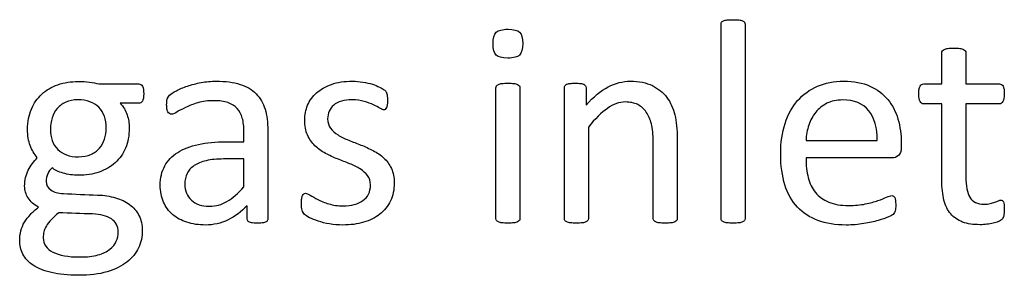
# Model space of a CAD drawing. Header units: inches. Extents: x 0 to 23760, y -13 to 16800.
# Tile 163 of 256: x 4809 to 5329, y 14879 to 15014. Entities that reach past the tile are written whole.
import ezdxf

# ---------------------------------------------------------------- set-up
doc = ezdxf.new("R2010")
doc.units = ezdxf.units.IN
doc.layers.add('1', color=7, linetype='Continuous', true_color=0xffffff)

msp = doc.modelspace()

# ---------------------------------------------------------------- linework, layer by layer
at = {"layer": '1', "color": 2, "linetype": 'Continuous', "lineweight": 25}
for points, knots in [([(5179.861, 14907.716), (5179.688, 14907.976), (5179.602, 14908.322), (5179.602, 14943.012), (5179.602, 14977.268), (5179.602, 15011.929), (5179.688, 15012.304), (5179.861, 15012.592)], [0, 0, 0, 0, 0.0123321, 0.0123321, 0.98849, 0.98849, 1, 1, 1, 1]), ([(5179.861, 15012.592), (5180.063, 15012.91), (5180.381, 15013.169), (5181.362, 15013.573), (5182.025, 15013.717), (5183.641, 15013.948), (5184.68, 15013.977), (5187.19, 15013.977), (5188.257, 15013.948), (5189.873, 15013.717), (5190.536, 15013.573), (5191.46, 15013.169), (5191.777, 15012.91), (5191.979, 15012.592)], [0, 0, 0, 0, 0.164751, 0.164751, 0.3295019, 0.3295019, 0.4942529, 0.4942529, 0.6628352, 0.6628352, 0.8314176, 0.8314176, 1, 1, 1, 1]), ([(5191.979, 15012.592), (5192.181, 15012.304), (5192.296, 15011.929), (5192.296, 14977.268), (5192.296, 14943.012), (5192.296, 14908.322), (5192.181, 14907.976), (5191.979, 14907.716)], [0, 0, 0, 0, 0.01151, 0.01151, 0.9876679, 0.9876679, 1, 1, 1, 1]), ([(5073.139, 14995.281), (5072.014, 14994.214), (5069.936, 14993.666), (5063.935, 14993.666), (5061.887, 14994.214), (5059.694, 14996.291), (5059.146, 14998.282), (5059.146, 15004.196), (5059.694, 15006.216), (5060.819, 15007.284)], [0, 0, 0, 0, 0.2530061, 0.2530061, 0.501193, 0.501193, 0.7493799, 0.7493799, 1, 1, 1, 1]), ([(5060.819, 15007.284), (5061.944, 15008.38), (5064.022, 15008.899), (5070.023, 15008.899), (5072.072, 15008.381), (5074.293, 15006.274), (5074.841, 15004.283), (5074.841, 14998.397), (5074.264, 14996.378), (5073.139, 14995.281)], [0, 0, 0, 0, 0.2490168, 0.2490168, 0.4932905, 0.4932905, 0.7441614, 0.7441614, 1, 1, 1, 1]), ([(5296.307, 14979.99), (5296.307, 14985.472), (5296.307, 14990.953), (5296.307, 14996.81), (5296.393, 14997.128), (5296.566, 14997.445)], [0, 0, 0, 0, 0.9359606, 0.9359606, 1, 1, 1, 1]), ([(5296.566, 14997.445), (5296.768, 14997.762), (5297.086, 14998.022), (5298.067, 14998.484), (5298.73, 14998.657), (5299.538, 14998.743)], [0, 0, 0, 0, 0.5, 0.5, 1, 1, 1, 1]), ([(5299.538, 14998.743), (5300.346, 14998.859), (5301.385, 14998.917), (5303.895, 14998.917), (5304.962, 14998.859), (5305.77, 14998.743)], [0, 0, 0, 0, 0.4942529, 0.4942529, 1, 1, 1, 1]), ([(5305.77, 14998.743), (5306.578, 14998.657), (5307.242, 14998.484), (5308.165, 14998.022), (5308.482, 14997.762), (5308.886, 14997.128), (5309.001, 14996.81), (5309.001, 14990.953), (5309.001, 14985.472), (5309.001, 14979.99)], [0, 0, 0, 0, 0.0567686, 0.0567686, 0.1135371, 0.1135371, 0.1703057, 0.1703057, 1, 1, 1, 1]), ([(4815.147, 14966.66), (4816.474, 14969.805), (4818.334, 14972.416), (4823.023, 14976.758), (4825.877, 14978.412), (4832.487, 14980.711), (4836.093, 14981.288), (4842.094, 14981.288), (4844.056, 14981.173), (4847.692, 14980.711), (4849.394, 14980.394), (4850.981, 14979.99)], [0, 0, 0, 0, 0.2452643, 0.2452643, 0.4889046, 0.4889046, 0.7344486, 0.7344486, 0.8672243, 0.8672243, 1, 1, 1, 1]), ([(4888.199, 14974.046), (4888.892, 14974.739), (4890.097, 14975.53), (4893.479, 14977.307), (4895.441, 14978.114), (4899.827, 14979.615), (4902.251, 14980.215), (4907.472, 14981.202), (4910.127, 14981.432), (4917.772, 14981.432), (4921.985, 14980.884), (4928.967, 14978.634), (4931.794, 14976.96), (4933.958, 14974.797)], [0, 0, 0, 0, 0.1281972, 0.1281972, 0.2581168, 0.2581168, 0.3880364, 0.3880364, 0.5165767, 0.5165767, 0.7582883, 0.7582883, 1, 1, 1, 1]), ([(4961.137, 14968.709), (4962.204, 14971.19), (4963.762, 14973.383), (4967.974, 14977.134), (4970.603, 14978.625), (4976.918, 14980.884), (4980.611, 14981.432), (4986.641, 14981.432), (4988.488, 14981.288), (4990.334, 14980.971)], [0, 0, 0, 0, 0.2915669, 0.2915669, 0.5831337, 0.5831337, 0.8723472, 0.8723472, 1, 1, 1, 1]), ([(4990.334, 14980.971), (4992.181, 14980.682), (4993.857, 14980.287), (4996.826, 14979.355), (4998.096, 14978.865), (4999.163, 14978.316)], [0, 0, 0, 0, 0.504427, 0.504427, 1, 1, 1, 1]), ([(5108.28, 14968.824), (5112.175, 14973.181), (5116.064, 14976.395), (5123.831, 14980.423), (5127.726, 14981.432), (5136.295, 14981.432), (5140.19, 14980.653), (5146.48, 14977.537), (5149.043, 14975.428), (5152.943, 14970.209), (5154.355, 14967.157), (5156.03, 14960.111), (5156.463, 14955.899), (5156.463, 14936.914), (5156.463, 14922.835), (5156.463, 14908.322), (5156.347, 14907.976), (5156.145, 14907.716)], [0, 0, 0, 0, 0.0976134, 0.0976134, 0.1957995, 0.1957995, 0.3104695, 0.3104695, 0.4251394, 0.4251394, 0.5412396, 0.5412396, 0.6571226, 0.6571226, 0.989775, 0.989775, 1, 1, 1, 1]), ([(5220.109, 14971.161), (5222.995, 14974.479), (5226.501, 14976.983), (5234.708, 14980.567), (5239.296, 14981.432), (5249.798, 14981.432), (5254.449, 14980.58), (5262.089, 14977.076), (5265.233, 14974.739), (5270.138, 14968.853), (5271.956, 14965.391), (5274.264, 14957.428), (5274.841, 14953.187), (5274.841, 14947.916), (5274.841, 14947.147), (5274.841, 14944.358), (5274.351, 14942.944), (5273.341, 14942.079)], [0, 0, 0, 0, 0.1438864, 0.1438864, 0.2872898, 0.2872898, 0.4404707, 0.4404707, 0.5950514, 0.5950514, 0.7496321, 0.7496321, 0.9042128, 0.9042128, 0.9306369, 0.9306369, 1, 1, 1, 1]), ([(4850.981, 14979.99), (4857.963, 14979.99), (4864.945, 14979.99), (4872.793, 14979.99), (4873.427, 14979.557), (4873.889, 14978.72)], [0, 0, 0, 0, 0.8897059, 0.8897059, 1, 1, 1, 1]), ([(4873.889, 14978.72), (4874.322, 14977.855), (4874.524, 14976.585), (4874.524, 14973.037), (4874.293, 14971.738), (4873.802, 14970.93)], [0, 0, 0, 0, 0.495935, 0.495935, 1, 1, 1, 1]), ([(5060.935, 14907.716), (5060.761, 14907.976), (5060.675, 14908.322), (5060.675, 14931.827), (5060.675, 14954.898), (5060.675, 14978.345), (5060.761, 14978.663), (5060.935, 14978.98)], [0, 0, 0, 0, 0.0181232, 0.0181232, 0.9842932, 0.9842932, 1, 1, 1, 1]), ([(5060.935, 14978.98), (5061.137, 14979.297), (5061.454, 14979.557), (5062.435, 14979.961), (5063.098, 14980.105), (5063.906, 14980.221)], [0, 0, 0, 0, 0.5, 0.5, 1, 1, 1, 1]), ([(5063.906, 14980.221), (5064.714, 14980.307), (5065.753, 14980.365), (5068.263, 14980.365), (5069.33, 14980.307), (5070.138, 14980.221)], [0, 0, 0, 0, 0.4942529, 0.4942529, 1, 1, 1, 1]), ([(5070.138, 14980.221), (5070.946, 14980.105), (5071.61, 14979.961), (5072.533, 14979.557), (5072.85, 14979.297), (5073.254, 14978.663), (5073.37, 14978.345), (5073.37, 14954.898), (5073.37, 14931.827), (5073.37, 14908.322), (5073.254, 14907.976), (5073.052, 14907.716)], [0, 0, 0, 0, 0.0152284, 0.0152284, 0.0304569, 0.0304569, 0.0456853, 0.0456853, 0.9824287, 0.9824287, 1, 1, 1, 1]), ([(5097.086, 14907.716), (5096.913, 14907.976), (5096.826, 14908.322), (5096.826, 14931.827), (5096.826, 14954.898), (5096.826, 14978.403), (5096.913, 14978.749), (5097.057, 14979.009)], [0, 0, 0, 0, 0.0180796, 0.0180796, 0.9819204, 0.9819204, 1, 1, 1, 1]), ([(5097.057, 14979.009), (5097.201, 14979.297), (5097.519, 14979.557), (5098.442, 14980.019), (5099.019, 14980.163), (5100.461, 14980.336), (5101.414, 14980.365), (5103.722, 14980.365), (5104.673, 14980.333), (5106.145, 14980.163), (5106.722, 14980.019), (5107.126, 14979.788)], [0, 0, 0, 0, 0.2024309, 0.2024309, 0.4048617, 0.4048617, 0.6072926, 0.6072926, 0.7998488, 0.7998488, 1, 1, 1, 1]), ([(5108.021, 14979.009), (5108.194, 14978.749), (5108.28, 14978.403), (5108.28, 14974.922), (5108.28, 14971.873), (5108.28, 14968.824)], [0, 0, 0, 0, 0.1243094, 0.1243094, 1, 1, 1, 1]), ([(5296.307, 14969.43), (5293.075, 14969.43), (5289.844, 14969.43), (5285.834, 14969.43), (5285.228, 14969.863), (5284.304, 14971.479), (5284.074, 14972.835), (5284.074, 14975.662), (5284.131, 14976.47), (5284.276, 14977.134)], [0, 0, 0, 0, 0.6210362, 0.6210362, 0.7707503, 0.7707503, 0.9204644, 0.9204644, 1, 1, 1, 1]), ([(5285.574, 14979.701), (5285.92, 14979.903), (5286.266, 14979.99), (5289.902, 14979.99), (5293.104, 14979.99), (5296.307, 14979.99)], [0, 0, 0, 0, 0.1190476, 0.1190476, 1, 1, 1, 1]), ([(5309.001, 14979.99), (5314.926, 14979.99), (5320.85, 14979.99), (5327.178, 14979.99), (5327.553, 14979.903), (5327.842, 14979.701)], [0, 0, 0, 0, 0.9361702, 0.9361702, 1, 1, 1, 1]), ([(5329.169, 14977.134), (5329.255, 14976.47), (5329.313, 14975.662), (5329.313, 14972.835), (5329.082, 14971.479), (5328.159, 14969.863), (5327.553, 14969.43), (5320.85, 14969.43), (5314.926, 14969.43), (5309.001, 14969.43)], [0, 0, 0, 0, 0.0524112, 0.0524112, 0.1510676, 0.1510676, 0.2497241, 0.2497241, 1, 1, 1, 1]), ([(4833.323, 14970.353), (4831.506, 14969.546), (4830.006, 14968.42), (4827.582, 14965.535), (4826.688, 14963.891), (4826.111, 14962.015)], [0, 0, 0, 0, 0.5, 0.5, 1, 1, 1, 1]), ([(4850.808, 14967.641), (4848.211, 14970.267), (4844.518, 14971.594), (4837.305, 14971.594), (4835.141, 14971.19), (4833.323, 14970.353)], [0, 0, 0, 0, 0.66, 0.66, 1, 1, 1, 1]), ([(4873.802, 14970.93), (4873.312, 14970.151), (4872.677, 14969.747), (4868.619, 14969.747), (4865.31, 14969.747), (4862.002, 14969.747)], [0, 0, 0, 0, 0.1848341, 0.1848341, 1, 1, 1, 1]), ([(4888.084, 14964.295), (4887.795, 14964.496), (4887.507, 14964.814), (4887.045, 14965.622), (4886.896, 14966.14), (4886.67, 14967.439), (4886.641, 14968.132), (4886.641, 14970.18), (4886.728, 14971.19), (4887.074, 14972.69), (4887.507, 14973.383), (4888.199, 14974.046)], [0, 0, 0, 0, 0.1551158, 0.1551158, 0.3102316, 0.3102316, 0.4721772, 0.4721772, 0.7360886, 0.7360886, 1, 1, 1, 1]), ([(4926.63, 14961.9), (4926.082, 14963.948), (4925.16, 14965.652), (4922.648, 14968.391), (4921.03, 14969.392), (4917.022, 14970.786), (4914.57, 14971.132), (4908.511, 14971.132), (4905.718, 14970.738), (4900.721, 14969.286), (4898.557, 14968.449), (4894.806, 14966.66), (4893.248, 14965.853), (4890.71, 14964.352), (4889.786, 14963.977), (4888.748, 14963.977), (4888.401, 14964.093), (4888.084, 14964.295)], [0, 0, 0, 0, 0.1247793, 0.1247793, 0.252326, 0.252326, 0.3782436, 0.3782436, 0.511568, 0.511568, 0.6430689, 0.6430689, 0.7745699, 0.7745699, 0.9060708, 0.9060708, 1, 1, 1, 1]), ([(4933.958, 14974.797), (4936.093, 14972.604), (4937.651, 14969.892), (4939.613, 14963.429), (4940.104, 14959.678), (4940.104, 14939.809), (4940.104, 14924.239), (4940.104, 14908.063), (4939.902, 14907.601), (4939.498, 14907.284)], [0, 0, 0, 0, 0.1735248, 0.1735248, 0.3470497, 0.3470497, 0.9755435, 0.9755435, 1, 1, 1, 1]), ([(4991.085, 14970.757), (4989.209, 14971.305), (4987.074, 14971.594), (4982.487, 14971.594), (4980.611, 14971.363), (4977.322, 14970.382), (4975.966, 14969.69), (4974.928, 14968.795)], [0, 0, 0, 0, 0.3589744, 0.3589744, 0.6794872, 0.6794872, 1, 1, 1, 1]), ([(4999.336, 14967.122), (4998.471, 14967.699), (4997.345, 14968.305), (4994.576, 14969.574), (4992.931, 14970.18), (4991.085, 14970.757)], [0, 0, 0, 0, 0.5, 0.5, 1, 1, 1, 1]), ([(5003, 14974.797), (5003.087, 14974.393), (5003.14, 14973.93), (5003.318, 14972.806), (5003.347, 14972.113), (5003.347, 14970.411), (5003.318, 14969.661), (5003.145, 14968.391), (5003.029, 14967.843), (5002.856, 14967.439)], [0, 0, 0, 0, 0.2551684, 0.2551684, 0.4978663, 0.4978663, 0.7489332, 0.7489332, 1, 1, 1, 1]), ([(5144.056, 14907.716), (5143.854, 14907.976), (5143.768, 14908.322), (5143.768, 14922.267), (5143.768, 14935.779), (5143.768, 14953.244), (5143.47, 14956.423), (5142.21, 14961.236), (5141.302, 14963.305), (5138.95, 14966.805), (5137.426, 14968.143), (5133.699, 14969.978), (5131.535, 14970.44), (5125.88, 14970.44), (5122.716, 14969.301), (5116.33, 14964.814), (5113.012, 14961.496), (5109.521, 14957.139)], [0, 0, 0, 0, 0.0106594, 0.0106594, 0.3434701, 0.3434701, 0.4408261, 0.4408261, 0.5395668, 0.5395668, 0.6394324, 0.6394324, 0.7405482, 0.7405482, 0.8698823, 0.8698823, 1, 1, 1, 1]), ([(5255.02, 14906.101), (5252.135, 14905.61), (5249.048, 14905.35), (5240.075, 14905.35), (5235.08, 14906.149), (5226.514, 14909.332), (5222.909, 14911.699), (5217.051, 14917.959), (5214.824, 14921.872), (5211.887, 14931.317), (5211.137, 14936.799), (5211.137, 14949.003), (5211.907, 14954.343), (5214.974, 14963.833), (5217.195, 14967.872), (5220.109, 14971.161)], [0, 0, 0, 0, 0.0891474, 0.0891474, 0.2432002, 0.2432002, 0.3963436, 0.3963436, 0.5509507, 0.5509507, 0.7061483, 0.7061483, 0.8534787, 0.8534787, 1, 1, 1, 1]), ([(5257.645, 14965.824), (5254.529, 14969.632), (5249.942, 14971.507), (5240.71, 14971.507), (5237.969, 14970.93), (5233.237, 14968.565), (5231.289, 14966.995), (5228.101, 14963.112), (5226.861, 14960.832), (5225.995, 14958.236)], [0, 0, 0, 0, 0.3962301, 0.3962301, 0.5980831, 0.5980831, 0.7999362, 0.7999362, 1, 1, 1, 1]), ([(4818.292, 14940.982), (4816.705, 14942.887), (4815.426, 14945.018), (4813.589, 14949.782), (4813.127, 14952.667), (4813.127, 14959.996), (4813.791, 14963.544), (4815.147, 14966.66)], [0, 0, 0, 0, 0.3149267, 0.3149267, 0.6331891, 0.6331891, 1, 1, 1, 1]), ([(4862.002, 14969.747), (4863.791, 14967.901), (4865.032, 14965.853), (4866.474, 14961.409), (4866.849, 14959.072), (4866.849, 14952.667), (4866.2, 14949.113), (4863.618, 14942.973), (4861.787, 14940.391), (4857.04, 14936.106), (4854.186, 14934.482), (4847.634, 14932.24), (4843.999, 14931.663), (4837.161, 14931.663), (4834.478, 14932.038), (4829.4, 14933.539), (4827.438, 14934.462), (4826.053, 14935.587)], [0, 0, 0, 0, 0.089784, 0.089784, 0.179568, 0.179568, 0.3299292, 0.3299292, 0.4820044, 0.4820044, 0.6330614, 0.6330614, 0.7853136, 0.7853136, 0.8926568, 0.8926568, 1, 1, 1, 1]), ([(4853.808, 14950.821), (4854.385, 14952.667), (4854.674, 14954.6), (4854.674, 14961.323), (4853.375, 14964.987), (4850.808, 14967.641)], [0, 0, 0, 0, 0.2961373, 0.2961373, 1, 1, 1, 1]), ([(4961.079, 14952.985), (4960.069, 14955.177), (4959.579, 14957.832), (4959.579, 14963.631), (4960.098, 14966.228), (4961.137, 14968.709)], [0, 0, 0, 0, 0.5273632, 0.5273632, 1, 1, 1, 1]), ([(4974.928, 14968.795), (4973.86, 14967.901), (4973.081, 14966.833), (4971.985, 14964.352), (4971.725, 14963.025), (4971.725, 14959.592), (4972.244, 14957.918), (4973.254, 14956.562)], [0, 0, 0, 0, 0.295858, 0.295858, 0.591716, 0.591716, 1, 1, 1, 1]), ([(5002.192, 14966.545), (5001.933, 14966.372), (5001.644, 14966.285), (5000.894, 14966.285), (5000.231, 14966.574), (4999.336, 14967.122)], [0, 0, 0, 0, 0.3846154, 0.3846154, 1, 1, 1, 1]), ([(5297.432, 14918.565), (5296.682, 14921.507), (5296.307, 14924.97), (5296.307, 14942.463), (5296.307, 14955.947), (5296.307, 14969.43)], [0, 0, 0, 0, 0.2292468, 0.2292468, 1, 1, 1, 1]), ([(5309.001, 14969.43), (5309.001, 14956.562), (5309.001, 14943.694), (5309.001, 14926.066), (5309.681, 14922.452), (5312.521, 14917.584), (5315.06, 14916.372), (5319.879, 14916.372), (5320.917, 14916.487), (5322.764, 14916.949), (5323.6, 14917.18), (5324.322, 14917.439)], [0, 0, 0, 0, 0.5062548, 0.5062548, 0.6935464, 0.6935464, 0.8791865, 0.8791865, 0.9395933, 0.9395933, 1, 1, 1, 1]), ([(4826.111, 14962.015), (4825.505, 14960.14), (4825.216, 14958.178), (4825.216, 14951.571), (4826.514, 14947.964), (4829.111, 14945.368)], [0, 0, 0, 0, 0.3100437, 0.3100437, 1, 1, 1, 1]), ([(4927.495, 14949.436), (4927.495, 14951.234), (4927.495, 14953.033), (4927.495, 14957.486), (4927.207, 14959.851), (4926.63, 14961.9)], [0, 0, 0, 0, 0.4038877, 0.4038877, 1, 1, 1, 1]), ([(5109.521, 14957.139), (5109.521, 14941.011), (5109.521, 14924.883), (5109.521, 14908.322), (5109.405, 14907.976), (5109.203, 14907.716)], [0, 0, 0, 0, 0.9738676, 0.9738676, 1, 1, 1, 1]), ([(4897.374, 14906.793), (4894.403, 14907.716), (4891.892, 14909.101), (4887.738, 14912.679), (4886.133, 14914.905), (4883.814, 14920.123), (4883.237, 14923.094), (4883.237, 14930.336), (4884.033, 14933.718), (4887.218, 14939.453), (4889.498, 14941.848), (4895.441, 14945.656), (4899.105, 14947.07), (4907.703, 14948.974), (4912.55, 14949.436), (4921.129, 14949.436), (4924.312, 14949.436), (4927.495, 14949.436)], [0, 0, 0, 0, 0.1211867, 0.1211867, 0.2423733, 0.2423733, 0.3624449, 0.3624449, 0.5021834, 0.5021834, 0.6408503, 0.6408503, 0.7795172, 0.7795172, 0.9181841, 0.9181841, 1, 1, 1, 1]), ([(4982.891, 14950.215), (4984.968, 14949.378), (4987.128, 14948.532), (4991.489, 14946.81), (4993.652, 14945.829), (4995.759, 14944.733)], [0, 0, 0, 0, 0.4971403, 0.4971403, 1, 1, 1, 1]), ([(4829.111, 14945.368), (4831.679, 14942.742), (4835.314, 14941.444), (4842.498, 14941.444), (4844.691, 14941.848), (4846.538, 14942.627)], [0, 0, 0, 0, 0.6506024, 0.6506024, 1, 1, 1, 1]), ([(4907.559, 14939.395), (4904.991, 14938.818), (4902.865, 14937.911), (4899.48, 14935.616), (4898.24, 14934.231), (4897.432, 14932.644)], [0, 0, 0, 0, 0.497088, 0.497088, 1, 1, 1, 1]), ([(4983.352, 14937.78), (4981.304, 14938.588), (4979.173, 14939.434), (4974.812, 14941.155), (4972.677, 14942.136), (4970.6, 14943.233)], [0, 0, 0, 0, 0.4971403, 0.4971403, 1, 1, 1, 1]), ([(5001.414, 14940.809), (5003.058, 14939.28), (5004.398, 14937.44), (5006.376, 14933.135), (5006.895, 14930.567), (5006.895, 14924.046), (5006.232, 14920.902), (5004.933, 14918.132)], [0, 0, 0, 0, 0.3165581, 0.3165581, 0.6280383, 0.6280383, 1, 1, 1, 1]), ([(5224.524, 14940.838), (5224.524, 14936.972), (5224.906, 14933.511), (5226.457, 14927.364), (5227.723, 14924.707), (5231.333, 14920.296), (5233.641, 14918.622), (5239.411, 14916.256), (5242.902, 14915.679), (5250.346, 14915.679), (5253.26, 14915.939), (5255.828, 14916.487)], [0, 0, 0, 0, 0.2055215, 0.2055215, 0.4128642, 0.4128642, 0.6231815, 0.6231815, 0.8334988, 0.8334988, 1, 1, 1, 1]), ([(4818.984, 14914.814), (4816.474, 14916.112), (4814.607, 14917.733), (4812.204, 14921.623), (4811.598, 14923.729), (4811.598, 14929.095), (4812.233, 14931.894), (4813.531, 14934.346)], [0, 0, 0, 0, 0.2918535, 0.2918535, 0.5888182, 0.5888182, 1, 1, 1, 1]), ([(4990.334, 14918.247), (4991.633, 14919.142), (4992.614, 14920.296), (4993.999, 14923.065), (4994.345, 14924.681), (4994.345, 14928.547), (4993.854, 14930.192), (4991.835, 14932.846), (4990.508, 14934.029), (4988.892, 14935.068)], [0, 0, 0, 0, 0.2462687, 0.2462687, 0.4925373, 0.4925373, 0.7462687, 0.7462687, 1, 1, 1, 1]), ([(4823.802, 14932.442), (4823.197, 14931.259), (4822.908, 14929.903), (4822.908, 14926.556), (4823.754, 14925.099), (4827.063, 14922.719), (4829.284, 14922.084), (4838.084, 14921.719), (4844.112, 14921.422), (4853.577, 14921.104), (4856.724, 14920.621), (4862.464, 14918.94), (4864.984, 14917.742), (4869.157, 14914.612), (4870.802, 14912.679), (4873.168, 14908.12), (4873.774, 14905.466), (4873.774, 14899.263), (4873.092, 14896.228), (4870.427, 14890.492), (4868.364, 14887.971), (4862.896, 14883.596), (4859.403, 14881.902), (4850.894, 14879.355), (4845.845, 14878.749), (4834.478, 14878.749), (4829.717, 14879.211), (4821.869, 14881.115), (4818.638, 14882.413), (4813.618, 14885.702), (4811.812, 14887.641), (4809.55, 14892.223), (4808.973, 14894.675), (4808.973, 14899.061), (4809.175, 14900.677), (4809.607, 14902.292)], [0, 0, 0, 0, 0.0411699, 0.0411699, 0.0901076, 0.0901076, 0.1384844, 0.1384844, 0.2438038, 0.2438038, 0.3037527, 0.3037527, 0.3631489, 0.3631489, 0.4220204, 0.4220204, 0.4808919, 0.4808919, 0.5425669, 0.5425669, 0.6037332, 0.6037332, 0.665214, 0.665214, 0.7263132, 0.7263132, 0.7855794, 0.7855794, 0.8448457, 0.8448457, 0.9041119, 0.9041119, 0.9627803, 0.9627803, 1, 1, 1, 1]), ([(4897.432, 14932.644), (4896.653, 14931.029), (4896.249, 14929.153), (4896.249, 14923.469), (4897.403, 14920.613), (4901.962, 14916.343), (4905.135, 14915.275), (4912.579, 14915.275), (4915.679, 14916.12), (4921.379, 14919.517), (4924.351, 14922.113), (4927.495, 14925.604)], [0, 0, 0, 0, 0.1401467, 0.1401467, 0.3782042, 0.3782042, 0.6162616, 0.6162616, 0.8077064, 0.8077064, 1, 1, 1, 1]), ([(4962.175, 14909.245), (4960.963, 14909.88), (4960.069, 14910.457), (4958.915, 14911.496), (4958.511, 14912.217), (4957.992, 14914.064), (4957.876, 14915.304), (4957.876, 14917.872), (4957.934, 14918.68), (4958.021, 14919.372)], [0, 0, 0, 0, 0.2763819, 0.2763819, 0.5527638, 0.5527638, 0.8291457, 0.8291457, 1, 1, 1, 1]), ([(4959.059, 14921.854), (4959.348, 14922.027), (4959.665, 14922.142), (4960.588, 14922.142), (4961.425, 14921.796), (4962.521, 14921.104)], [0, 0, 0, 0, 0.40625, 0.40625, 1, 1, 1, 1]), ([(4966.618, 14918.824), (4968.234, 14917.988), (4970.136, 14917.229), (4974.553, 14915.853), (4977.092, 14915.506), (4982.112, 14915.506), (4984.074, 14915.737), (4987.536, 14916.66), (4989.065, 14917.353), (4990.334, 14918.247)], [0, 0, 0, 0, 0.2820666, 0.2820666, 0.56751, 0.56751, 0.783755, 0.783755, 1, 1, 1, 1]), ([(5255.828, 14916.487), (5258.396, 14917.007), (5260.617, 14917.612), (5264.368, 14918.94), (5265.897, 14919.546), (5267.109, 14920.094)], [0, 0, 0, 0, 0.5, 0.5, 1, 1, 1, 1]), ([(5267.109, 14920.094), (5268.321, 14920.613), (5269.215, 14920.902), (5270.196, 14920.902), (5270.513, 14920.815), (5270.802, 14920.642)], [0, 0, 0, 0, 0.6470588, 0.6470588, 1, 1, 1, 1]), ([(5271.812, 14918.334), (5271.869, 14917.67), (5271.927, 14916.891), (5271.927, 14915.304), (5271.898, 14914.727), (5271.783, 14913.746), (5271.725, 14913.314), (5271.639, 14912.938)], [0, 0, 0, 0, 0.4102564, 0.4102564, 0.7051282, 0.7051282, 1, 1, 1, 1]), ([(5320.081, 14905.754), (5318.898, 14905.581), (5317.715, 14905.524), (5312.954, 14905.524), (5309.867, 14905.985), (5304.731, 14907.889), (5302.64, 14909.32), (5299.365, 14913.169), (5298.153, 14915.593), (5297.432, 14918.565)], [0, 0, 0, 0, 0.0990148, 0.0990148, 0.3984741, 0.3984741, 0.6979335, 0.6979335, 1, 1, 1, 1]), ([(5326.168, 14918.161), (5326.659, 14918.391), (5327.12, 14918.507), (5327.784, 14918.507), (5328.044, 14918.449), (5328.274, 14918.334)], [0, 0, 0, 0, 0.6521739, 0.6521739, 1, 1, 1, 1]), ([(4929.169, 14915.593), (4926.139, 14912.361), (4922.758, 14909.863), (4915.349, 14906.245), (4911.396, 14905.35), (4903.606, 14905.35), (4900.317, 14905.841), (4897.374, 14906.793)], [0, 0, 0, 0, 0.3457072, 0.3457072, 0.6946633, 0.6946633, 1, 1, 1, 1]), ([(4929.717, 14907.284), (4929.342, 14907.601), (4929.169, 14908.063), (4929.169, 14910.977), (4929.169, 14913.285), (4929.169, 14915.593)], [0, 0, 0, 0, 0.2079208, 0.2079208, 1, 1, 1, 1]), ([(5004.933, 14918.132), (5003.606, 14915.362), (5001.749, 14913.039), (4996.941, 14909.217), (4994.059, 14907.795), (4987.392, 14905.841), (4983.727, 14905.35), (4977.265, 14905.35), (4974.928, 14905.552), (4972.677, 14905.928)], [0, 0, 0, 0, 0.2773826, 0.2773826, 0.5527281, 0.5527281, 0.8302763, 0.8302763, 1, 1, 1, 1]), ([(5329.169, 14916.141), (5329.255, 14915.506), (5329.313, 14914.756), (5329.313, 14912.333), (5329.198, 14911.15), (5328.996, 14910.284)], [0, 0, 0, 0, 0.3809524, 0.3809524, 1, 1, 1, 1]), ([(4809.607, 14902.292), (4810.011, 14903.879), (4810.646, 14905.379), (4812.319, 14908.265), (4813.387, 14909.621), (4814.628, 14910.948)], [0, 0, 0, 0, 0.5, 0.5, 1, 1, 1, 1]), ([(4829.602, 14911.813), (4827.957, 14910.544), (4826.601, 14909.332), (4824.524, 14907.024), (4823.687, 14905.899), (4823.052, 14904.86)], [0, 0, 0, 0, 0.5, 0.5, 1, 1, 1, 1]), ([(4857.415, 14908.64), (4854.962, 14910.255), (4851.672, 14911.067), (4841.546, 14911.409), (4835.574, 14911.611), (4829.602, 14911.813)], [0, 0, 0, 0, 0.4102115, 0.4102115, 1, 1, 1, 1]), ([(4850.346, 14889.54), (4852.914, 14890.29), (4855.02, 14891.271), (4858.194, 14893.752), (4859.337, 14895.142), (4860.733, 14898.34), (4861.079, 14899.984), (4861.079, 14904.716), (4859.838, 14907.024), (4857.415, 14908.64)], [0, 0, 0, 0, 0.2151453, 0.2151453, 0.4302906, 0.4302906, 0.6421947, 0.6421947, 1, 1, 1, 1]), ([(5271.263, 14911.9), (5271.09, 14911.582), (5270.86, 14911.294), (5270.283, 14910.717), (5269.446, 14910.255), (5266.676, 14908.986), (5264.889, 14908.344), (5260.473, 14907.139), (5257.934, 14906.562), (5255.02, 14906.101)], [0, 0, 0, 0, 0.2492379, 0.2492379, 0.4984759, 0.4984759, 0.7477138, 0.7477138, 1, 1, 1, 1]), ([(4823.052, 14904.86), (4822.446, 14903.792), (4822.008, 14902.755), (4821.552, 14900.705), (4821.437, 14899.667), (4821.437, 14895.252), (4823.145, 14892.725), (4829.919, 14889.28), (4834.622, 14888.443), (4844.518, 14888.443), (4847.749, 14888.818), (4850.346, 14889.54)], [0, 0, 0, 0, 0.0946853, 0.0946853, 0.1919434, 0.1919434, 0.4968607, 0.4968607, 0.8049052, 0.8049052, 1, 1, 1, 1]), ([(4939.498, 14907.284), (4939.065, 14906.966), (4938.517, 14906.735), (4937.074, 14906.447), (4936.036, 14906.36), (4933.295, 14906.36), (4932.228, 14906.452), (4930.64, 14906.735), (4930.063, 14906.966), (4929.717, 14907.284)], [0, 0, 0, 0, 0.2504121, 0.2504121, 0.5008242, 0.5008242, 0.7460194, 0.7460194, 1, 1, 1, 1]), ([(5063.906, 14906.505), (5063.098, 14906.62), (5062.435, 14906.764), (5061.454, 14907.168), (5061.137, 14907.428), (5060.935, 14907.716)], [0, 0, 0, 0, 0.5, 0.5, 1, 1, 1, 1]), ([(5070.138, 14906.505), (5069.33, 14906.418), (5068.263, 14906.36), (5065.753, 14906.36), (5064.714, 14906.418), (5063.906, 14906.505)], [0, 0, 0, 0, 0.5057471, 0.5057471, 1, 1, 1, 1]), ([(5073.052, 14907.716), (5072.85, 14907.428), (5072.533, 14907.168), (5071.61, 14906.764), (5070.946, 14906.62), (5070.138, 14906.505)], [0, 0, 0, 0, 0.5, 0.5, 1, 1, 1, 1]), ([(5100.057, 14906.505), (5099.25, 14906.62), (5098.586, 14906.764), (5097.605, 14907.168), (5097.288, 14907.428), (5097.086, 14907.716)], [0, 0, 0, 0, 0.5, 0.5, 1, 1, 1, 1]), ([(5106.289, 14906.505), (5105.482, 14906.418), (5104.414, 14906.36), (5101.904, 14906.36), (5100.865, 14906.418), (5100.057, 14906.505)], [0, 0, 0, 0, 0.5057471, 0.5057471, 1, 1, 1, 1]), ([(5109.203, 14907.716), (5109.001, 14907.428), (5108.684, 14907.168), (5107.761, 14906.764), (5107.097, 14906.62), (5106.289, 14906.505)], [0, 0, 0, 0, 0.5, 0.5, 1, 1, 1, 1]), ([(5146.999, 14906.505), (5146.162, 14906.62), (5145.528, 14906.764), (5144.604, 14907.168), (5144.258, 14907.428), (5144.056, 14907.716)], [0, 0, 0, 0, 0.5, 0.5, 1, 1, 1, 1]), ([(5153.231, 14906.505), (5152.394, 14906.418), (5151.385, 14906.36), (5148.846, 14906.36), (5147.807, 14906.418), (5146.999, 14906.505)], [0, 0, 0, 0, 0.4886364, 0.4886364, 1, 1, 1, 1]), ([(5156.145, 14907.716), (5155.943, 14907.428), (5155.597, 14907.168), (5154.674, 14906.764), (5154.039, 14906.62), (5153.231, 14906.505)], [0, 0, 0, 0, 0.5, 0.5, 1, 1, 1, 1]), ([(5182.833, 14906.505), (5182.025, 14906.62), (5181.362, 14906.764), (5180.381, 14907.168), (5180.063, 14907.428), (5179.861, 14907.716)], [0, 0, 0, 0, 0.5, 0.5, 1, 1, 1, 1]), ([(5189.065, 14906.505), (5188.257, 14906.418), (5187.19, 14906.36), (5184.68, 14906.36), (5183.641, 14906.418), (5182.833, 14906.505)], [0, 0, 0, 0, 0.5057471, 0.5057471, 1, 1, 1, 1]), ([(5191.979, 14907.716), (5191.777, 14907.428), (5191.46, 14907.168), (5190.536, 14906.764), (5189.873, 14906.62), (5189.065, 14906.505)], [0, 0, 0, 0, 0.5, 0.5, 1, 1, 1, 1]), ([(5326.226, 14907.197), (5325.418, 14906.851), (5324.466, 14906.562), (5322.389, 14906.101), (5321.263, 14905.899), (5320.081, 14905.754)], [0, 0, 0, 0, 0.5, 0.5, 1, 1, 1, 1])]:
    msp.add_open_spline(points, degree=3, knots=knots, dxfattribs=at)
for points in [[(4999.163, 14978.316), (5000.202, 14977.797), (5001.01, 14977.307), (5001.529, 14976.903)], [(5001.529, 14976.903), (5002.077, 14976.499), (5002.423, 14976.124), (5002.625, 14975.835)], [(5002.625, 14975.835), (5002.798, 14975.518), (5002.914, 14975.172), (5003, 14974.797)], [(5107.126, 14979.788), (5107.559, 14979.557), (5107.847, 14979.297), (5108.021, 14979.009)], [(5284.276, 14977.134), (5284.391, 14977.797), (5284.564, 14978.345), (5284.766, 14978.778)], [(5284.766, 14978.778), (5284.968, 14979.24), (5285.228, 14979.528), (5285.574, 14979.701)], [(5327.842, 14979.701), (5328.159, 14979.528), (5328.419, 14979.24), (5328.65, 14978.778)], [(5328.65, 14978.778), (5328.88, 14978.345), (5329.053, 14977.797), (5329.169, 14977.134)], [(5002.856, 14967.439), (5002.654, 14967.035), (5002.452, 14966.747), (5002.192, 14966.545)], [(5262.06, 14950.128), (5262.233, 14956.793), (5260.733, 14962.044), (5257.645, 14965.824)], [(4973.254, 14956.562), (4974.293, 14955.206), (4975.62, 14953.994), (4977.265, 14952.985)], [(5225.995, 14958.236), (5225.101, 14955.668), (5224.639, 14952.956), (5224.524, 14950.128)], [(4851.096, 14945.945), (4852.308, 14947.359), (4853.202, 14948.974), (4853.808, 14950.821)], [(4965.032, 14947.272), (4963.387, 14948.888), (4962.06, 14950.763), (4961.079, 14952.985)], [(4977.265, 14952.985), (4978.909, 14951.946), (4980.785, 14951.023), (4982.891, 14950.215)], [(5224.524, 14950.128), (5237.036, 14950.128), (5249.548, 14950.128), (5262.06, 14950.128)], [(4846.538, 14942.627), (4848.384, 14943.435), (4849.913, 14944.531), (4851.096, 14945.945)], [(4970.6, 14943.233), (4968.523, 14944.358), (4966.676, 14945.685), (4965.032, 14947.272)], [(4995.759, 14944.733), (4997.894, 14943.666), (4999.769, 14942.367), (5001.414, 14940.809)], [(4813.531, 14934.346), (4814.801, 14936.828), (4816.388, 14939.02), (4818.292, 14940.982)], [(4916.647, 14940.29), (4913.156, 14940.29), (4910.127, 14940.001), (4907.559, 14939.395)], [(4927.495, 14940.29), (4923.879, 14940.29), (4920.263, 14940.29), (4916.647, 14940.29)], [(4927.495, 14925.604), (4927.495, 14930.5), (4927.495, 14935.395), (4927.495, 14940.29)], [(5269.907, 14940.838), (5254.78, 14940.838), (5239.652, 14940.838), (5224.524, 14940.838)], [(5273.341, 14942.079), (5272.331, 14941.242), (5271.206, 14940.809), (5269.907, 14940.838)], [(4826.053, 14935.587), (4825.13, 14934.664), (4824.379, 14933.625), (4823.802, 14932.442)], [(4988.892, 14935.068), (4987.247, 14936.078), (4985.401, 14937.001), (4983.352, 14937.78)], [(4958.021, 14919.372), (4958.136, 14920.036), (4958.251, 14920.555), (4958.424, 14920.988)], [(4958.424, 14920.988), (4958.569, 14921.392), (4958.8, 14921.681), (4959.059, 14921.854)], [(4962.521, 14921.104), (4963.647, 14920.411), (4965.003, 14919.632), (4966.618, 14918.824)], [(5270.802, 14920.642), (5271.09, 14920.44), (5271.292, 14920.18), (5271.465, 14919.834)], [(5271.465, 14919.834), (5271.61, 14919.459), (5271.725, 14918.968), (5271.812, 14918.334)], [(5328.274, 14918.334), (5328.505, 14918.189), (5328.678, 14917.959), (5328.823, 14917.584)], [(4814.628, 14910.948), (4815.897, 14912.246), (4817.34, 14913.544), (4818.984, 14914.814)], [(5324.322, 14917.439), (5325.014, 14917.699), (5325.649, 14917.93), (5326.168, 14918.161)], [(5328.823, 14917.584), (5328.938, 14917.237), (5329.053, 14916.747), (5329.169, 14916.141)], [(4966.676, 14907.399), (4964.916, 14907.976), (4963.416, 14908.611), (4962.175, 14909.245)], [(5271.639, 14912.938), (5271.581, 14912.535), (5271.437, 14912.188), (5271.263, 14911.9)], [(5328.072, 14908.351), (5327.669, 14907.947), (5327.063, 14907.572), (5326.226, 14907.197)], [(5328.996, 14910.284), (5328.794, 14909.419), (5328.505, 14908.755), (5328.072, 14908.351)], [(4972.677, 14905.928), (4970.456, 14906.331), (4968.465, 14906.793), (4966.676, 14907.399)]]:
    msp.add_open_spline(points, degree=3, dxfattribs=at)

doc.saveas('drawing.dxf')
